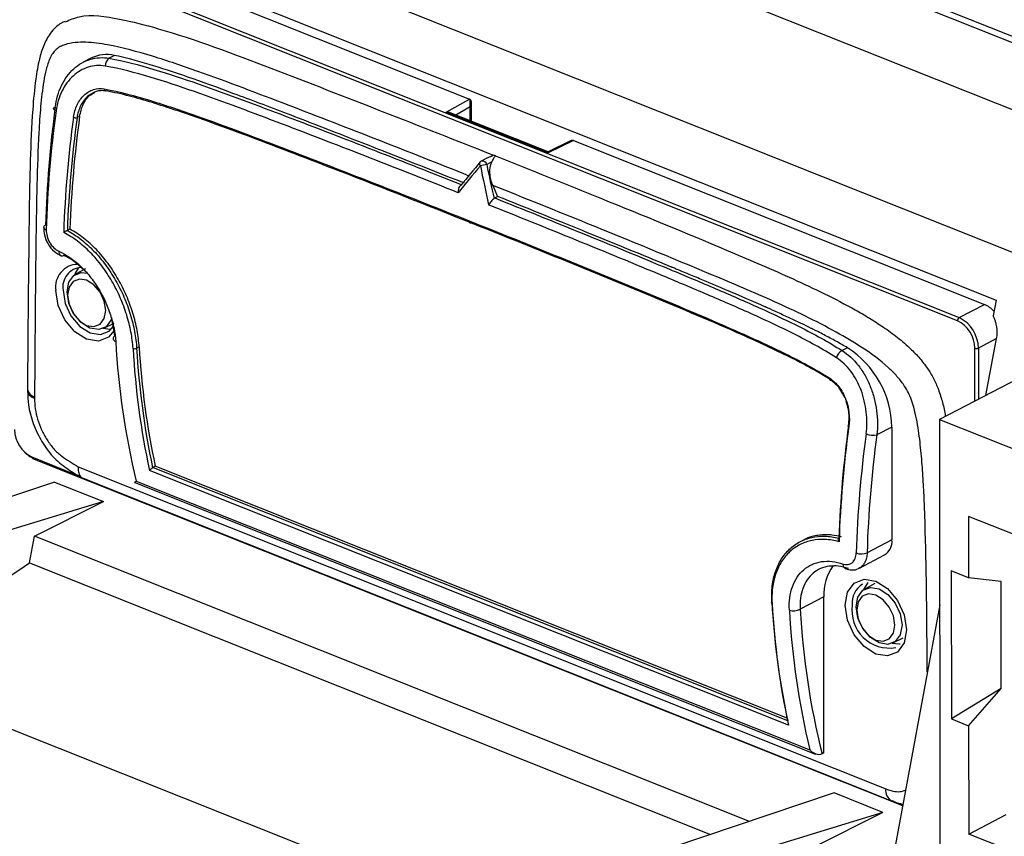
# Model space of a CAD drawing. Header units: millimetres. Extents: x -0.39 to 0.76, y -0.29 to 0.59.
# Tile 61 of 137: x 0.5846 to 0.6231, y -0.1221 to -0.0902. Entities that reach past the tile are written whole.
import ezdxf

# ---------------------------------------------------------------- set-up
doc = ezdxf.new("R2010")
doc.units = ezdxf.units.MM

msp = doc.modelspace()

# ---------------------------------------------------------------- linework, layer by layer
at = {"color": 7, "linetype": 'Continuous', "lineweight": 25}
for p, q in [((0.648936, -0.101304), (0.603965, -0.083369)), ((0.648979, -0.101074), (0.604464, -0.083321)), ((0.584791, -0.086045), (0.62279, -0.101199)), ((0.648474, -0.103745), (0.603966, -0.085994)), ((0.586145, -0.086927), (0.602209, -0.093334)), ((0.621283, -0.102), (0.585091, -0.087566)), ((0.585157, -0.087443), (0.621349, -0.101877)), ((0.624897, -0.099916), (0.597909, -0.089153)), ((0.587399, -0.091739), (0.587102, -0.091894)), ((0.588334, -0.091629), (0.588124, -0.091739)), ((0.6013, -0.093843), (0.602209, -0.093334)), ((0.602215, -0.093336), (0.602215, -0.094171)), ((0.602283, -0.094198), (0.602283, -0.09347)), ((0.605288, -0.095434), (0.6013, -0.093843)), ((0.60528, -0.095393), (0.601456, -0.093868)), ((0.586967, -0.094006), (0.586867, -0.094058)), ((0.606158, -0.094966), (0.60528, -0.095393)), ((0.606273, -0.094955), (0.605288, -0.095434)), ((0.606273, -0.094955), (0.622337, -0.101361)), ((0.602944, -0.095612), (0.602664, -0.095758)), ((0.603077, -0.095792), (0.602884, -0.095893)), ((0.603121, -0.09671), (0.603308, -0.09714)), ((0.603196, -0.097198), (0.603308, -0.09714)), ((0.586485, -0.098466), (0.586485, -0.098466)), ((0.586587, -0.098413), (0.586488, -0.098465)), ((0.587202, -0.099964), (0.58681, -0.100181)), ((0.62279, -0.101199), (0.622677, -0.101811)), ((0.621349, -0.101877), (0.622337, -0.101361)), ((0.588349, -0.10259), (0.588235, -0.101991)), ((0.58791, -0.10229), (0.588312, -0.102092)), ((0.622814, -0.102696), (0.622102, -0.103067)), ((0.622394, -0.104915), (0.622814, -0.102696)), ((0.589295, -0.103018), (0.589196, -0.103069)), ((0.616986, -0.103055), (0.616777, -0.103165)), ((0.624122, -0.104014), (0.620586, -0.105858)), ((0.584932, -0.104691), (0.584931, -0.104765)), ((0.585205, -0.104972), (0.585204, -0.105031)), ((0.618721, -0.106155), (0.618132, -0.106462)), ((0.618721, -0.106155), (0.618723, -0.110565)), ((0.620586, -0.105858), (0.642407, -0.114561)), ((0.620586, -0.105858), (0.620595, -0.122678)), ((0.585131, -0.107381), (0.619139, -0.120944)), ((0.58691, -0.107705), (0.618479, -0.120295)), ((0.589921, -0.107686), (0.589836, -0.107731)), ((0.614621, -0.117537), (0.589921, -0.107686)), ((0.5871, -0.108157), (0.61871, -0.120763)), ((0.614678, -0.117808), (0.589697, -0.107846)), ((0.585991, -0.108303), (0.576112, -0.111611)), ((0.585991, -0.108303), (0.587894, -0.109062)), ((0.589119, -0.108318), (0.615737, -0.118933)), ((0.589182, -0.10827), (0.615517, -0.118773)), ((0.587894, -0.109062), (0.577612, -0.11221)), ((0.5852, -0.11042), (0.587894, -0.109062)), ((0.621716, -0.109646), (0.621718, -0.112048)), ((0.64128, -0.117448), (0.621716, -0.109646)), ((0.585004, -0.111456), (0.5852, -0.11042)), ((0.613148, -0.121566), (0.5852, -0.11042)), ((0.615235, -0.110581), (0.615135, -0.110633)), ((0.618723, -0.110565), (0.617751, -0.111072)), ((0.61745, -0.111664), (0.618433, -0.111151)), ((0.585004, -0.111456), (0.611631, -0.122075)), ((0.621718, -0.112048), (0.621041, -0.111778)), ((0.621041, -0.111778), (0.621044, -0.117563)), ((0.618052, -0.112268), (0.61766, -0.112484)), ((0.622989, -0.112186), (0.621718, -0.112048)), ((0.622992, -0.116369), (0.622989, -0.112186)), ((0.616061, -0.112791), (0.615135, -0.113273)), ((0.616064, -0.118887), (0.616061, -0.112791)), ((0.62059, -0.113096), (0.61862, -0.123749)), ((0.618759, -0.114593), (0.619162, -0.114396)), ((0.595944, -0.122618), (0.578596, -0.115699)), ((0.622992, -0.116369), (0.621044, -0.117563)), ((0.621721, -0.117833), (0.622992, -0.116369)), ((0.621044, -0.117563), (0.621721, -0.117833)), ((0.621721, -0.117833), (0.621723, -0.12206)), ((0.616064, -0.118887), (0.615992, -0.118925)), ((0.616464, -0.120456), (0.606585, -0.123765)), ((0.618368, -0.121215), (0.616464, -0.120456)), ((0.618368, -0.121215), (0.608086, -0.124363)), ((0.618368, -0.121215), (0.615673, -0.122573)), ((0.621723, -0.12206), (0.62319, -0.121295)), ((0.641287, -0.129862), (0.621723, -0.12206))]:
    msp.add_line(p, q, dxfattribs=at)
at = {"color": 9, "linetype": 'Continuous', "lineweight": 25}
for p, q in [((0.602238, -0.093641), (0.601675, -0.093956)), ((0.602238, -0.09418), (0.602238, -0.093641)), ((0.621962, -0.10514), (0.621961, -0.103071)), ((0.622102, -0.103067), (0.622103, -0.105067)), ((0.585102, -0.107323), (0.586901, -0.10804)), ((0.589836, -0.107731), (0.614638, -0.117622)), ((0.619085, -0.120876), (0.619147, -0.1209))]:
    msp.add_line(p, q, dxfattribs=at)
at = {"color": 7, "linetype": 'Continuous', "lineweight": 25, "flags": 128}
for points in [[(0.586047, -0.093793), (0.586007, -0.093775), (0.585976, -0.093755), (0.585954, -0.093735), (0.585944, -0.093715), (0.585946, -0.093696), (0.585958, -0.093679), (0.585982, -0.093665), (0.586015, -0.093654)], [(0.602628, -0.09579), (0.602612, -0.095798), (0.602603, -0.095806)], [(0.586779, -0.100199), (0.586795, -0.100158), (0.586942, -0.09992)], [(0.588226, -0.101882), (0.588198, -0.101965), (0.588004, -0.102231), (0.587714, -0.102344), (0.587371, -0.102288), (0.587029, -0.102071), (0.586738, -0.101726), (0.586544, -0.101305), (0.586476, -0.100873), (0.586544, -0.100495), (0.586737, -0.100229), (0.587028, -0.100115), (0.58728, -0.100141)], [(0.586497, -0.101), (0.586554, -0.10136), (0.586715, -0.10171), (0.586957, -0.101997), (0.587242, -0.102178), (0.587527, -0.102224), (0.587768, -0.10213), (0.587929, -0.101909), (0.587986, -0.101594), (0.587929, -0.101235), (0.587767, -0.100885), (0.587526, -0.100597), (0.587241, -0.100417), (0.586956, -0.10037), (0.586714, -0.100465), (0.586553, -0.100686), (0.586497, -0.101)], [(0.58632, -0.100808), (0.5864, -0.101317), (0.586629, -0.101812), (0.586971, -0.102219), (0.587374, -0.102474), (0.587777, -0.10254), (0.588118, -0.102407), (0.58829, -0.102207)], [(0.588199, -0.102331), (0.588172, -0.102334), (0.587877, -0.102305)], [(0.61688, -0.104986), (0.616652, -0.1046), (0.616342, -0.104316), (0.616342, -0.104316), (0.616342, -0.104316)], [(0.617038, -0.106133), (0.617024, -0.106127), (0.617014, -0.10612), (0.617007, -0.106113), (0.617003, -0.106107), (0.617004, -0.106101), (0.617008, -0.106095), (0.617016, -0.10609), (0.617027, -0.106086)], [(0.616956, -0.111699), (0.616941, -0.111699), (0.616909, -0.111693)], [(0.616887, -0.11312), (0.616979, -0.112612), (0.617239, -0.112254), (0.61763, -0.112101), (0.61809, -0.112177), (0.618551, -0.112469), (0.618942, -0.112933), (0.619203, -0.113499), (0.619295, -0.114081), (0.619204, -0.114589), (0.618943, -0.114947), (0.618553, -0.1151), (0.618092, -0.115025), (0.617631, -0.114732), (0.617241, -0.114268), (0.616979, -0.113702), (0.616887, -0.11312)], [(0.617629, -0.112503), (0.617645, -0.112461), (0.617792, -0.112223)], [(0.619116, -0.11389), (0.619048, -0.114268), (0.618854, -0.114534), (0.618564, -0.114648), (0.618221, -0.114592), (0.617879, -0.114374), (0.617588, -0.114029), (0.617394, -0.113608), (0.617326, -0.113176), (0.617394, -0.112798), (0.617587, -0.112532), (0.617878, -0.112419), (0.61822, -0.112475), (0.618563, -0.112692), (0.618853, -0.113037), (0.619047, -0.113458), (0.619116, -0.11389)], [(0.617347, -0.113304), (0.617404, -0.113663), (0.617565, -0.114013), (0.617807, -0.114301), (0.618092, -0.114481), (0.618377, -0.114528), (0.618618, -0.114433), (0.618779, -0.114212), (0.618836, -0.113898), (0.618779, -0.113538), (0.618617, -0.113188), (0.618376, -0.112901), (0.618091, -0.11272), (0.617806, -0.112673), (0.617564, -0.112768), (0.617403, -0.112989), (0.617347, -0.113304)], [(0.619049, -0.114635), (0.619022, -0.114638), (0.618727, -0.114608)], [(0.61871, -0.120763), (0.618714, -0.120765), (0.618729, -0.12077)]]:
    msp.add_lwpolyline(points, dxfattribs=at)
at = {"color": 9, "linetype": 'Continuous', "lineweight": 25, "flags": 128}
msp.add_lwpolyline([(0.588311, -0.102379), (0.588093, -0.102644), (0.587703, -0.102796), (0.587242, -0.102721), (0.586781, -0.102429), (0.586391, -0.101965), (0.586129, -0.101399), (0.586037, -0.100817)], dxfattribs=at)
at = {"color": 7, "linetype": 'Continuous', "lineweight": 25}
for centre, radius, start, end in [((0.588018, -0.092979), 0.0013859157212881, 76.810239, 116.52415), ((0.588346, -0.092042), 0.0003755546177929, 126.16275, 180.303826), ((0.587988, -0.092957), 6.20861446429e-05, 159.716744, 286.762961), ((0.6289, -0.099521), 0.0432842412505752, 172.209789, 178.331983), ((0.629335, -0.099715), 0.0436915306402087, 172.209789, 178.331983), ((0.630146, -0.099998), 0.0438254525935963, 172.191865, 178.100379), ((0.630209, -0.1), 0.0437474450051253, 172.19447, 177.98947), ((0.630126, -0.099949), 0.0435658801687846, 172.159155, 177.979782), ((0.586821, -0.093801), 0.000261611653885, 248.84824, 280.006891), ((0.602757, -0.095935), 0.0002, 117.540106, 139.933739), ((0.603132, -0.09568), 0.0001585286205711, 51.510056, 85.005664), ((0.603054, -0.097423), 0.0015397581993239, 96.307931, 105.894278), ((0.602242, -0.098121), 5.37158415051e-05, 148.294887, 289.581497), ((0.585662, -0.098361), 0.0001038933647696, 105.810854, 170.539653), ((0.586275, -0.099338), 0.0001253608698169, 247.668005, 302.412817), ((0.587077, -0.10068), 0.0007683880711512, 93.819739, 189.587181), ((0.62191, -0.102356), 0.0010819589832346, 42.280512, 66.752888), ((0.62143, -0.101999), 0.0001466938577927, 123.456682, 180.37213), ((0.620763, -0.103081), 0.0013391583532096, 0.600912, 64.042336), ((0.620756, -0.103084), 0.0012052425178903, 0.600912, 64.042336), ((0.58839, -0.102693), 0.0001111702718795, 112.127375, 263.211858), ((0.61876, -0.101125), 0.0304289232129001, 183.16269, 193.580294), ((0.620065, -0.101324), 0.0310602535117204, 183.241253, 192.119862), ((0.589113, -0.102918), 0.0001722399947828, 250.290843, 298.740775), ((0.62018, -0.101311), 0.0310340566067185, 183.247958, 191.960321), ((0.620101, -0.101262), 0.0308558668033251, 183.262712, 192.01834), ((0.614942, -0.106234), 0.0037798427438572, 1.199028, 57.249849), ((0.622026, -0.102894), 0.0001887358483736, 249.79802, 293.723828), ((0.617014, -0.10359), 0.0004873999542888, 119.188207, 162.178169), ((0.616324, -0.104275), 4.50426485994e-05, 138.050672, 293.966112), ((0.660368, -0.112028), 0.0437459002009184, 172.194402, 177.992416), ((0.660455, -0.112087), 0.0438238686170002, 172.191794, 178.103389), ((0.58563, -0.106239), 0.0012052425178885, 180.600912, 244.042336), ((0.660999, -0.112344), 0.0436898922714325, 172.209713, 178.335093), ((0.617995, -0.105691), 0.0007837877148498, 248.850472, 280.052319), ((0.661015, -0.112329), 0.0432826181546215, 172.209713, 178.335093), ((0.585582, -0.106403), 0.0010581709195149, 223.657342, 246.973558), ((0.585162, -0.10733), 5.99486816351e-05, 173.242652, 239.184798), ((0.589877, -0.107806), 8.58172461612e-05, 118.017232, 131.656196), ((0.618105, -0.110624), 0.000620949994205, 301.889367, 5.487035), ((0.617536, -0.110515), 0.0005964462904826, 249.574321, 291.132358), ((0.618005, -0.112699), 0.0019462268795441, 144.407221, 182.703781), ((0.618011, -0.113017), 0.0008467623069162, 120.937666, 186.438736), ((0.61404, -0.113006), 3.70698519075e-05, 112.140375, 263.196395), ((0.64501, -0.111214), 0.0310340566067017, 183.247958, 191.960321), ((0.645046, -0.111287), 0.0310602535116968, 183.241253, 192.119862), ((0.618632, -0.113316), 0.0014768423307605, 172.062372, 279.275412), ((0.645095, -0.111628), 0.0304289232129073, 183.16269, 193.580294), ((0.614887, -0.11282), 0.0005168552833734, 250.289227, 298.725518), ((0.645017, -0.111636), 0.029926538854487, 183.136481, 194.096287)]:
    msp.add_arc(centre, radius, start, end, dxfattribs=at)
at = {"color": 9, "linetype": 'Continuous', "lineweight": 25}
for centre, radius, start, end in [((0.602717, -0.095853), 0.0001224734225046, 157.381812, 226.32899), ((0.602703, -0.095942), 0.0001886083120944, 15.337406, 101.78258), ((0.585683, -0.09832), 0.0001254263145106, 191.01284, 260.515554), ((0.58632, -0.099312), 0.0001693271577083, 168.798235, 236.733672), ((0.5869, -0.10067), 0.0008750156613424, 90.79091, 189.672404), ((0.585283, -0.104623), 0.0003575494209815, 190.988362, 257.408158), ((0.616992, -0.11153), 0.0001822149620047, 173.014494, 242.930482), ((0.61894, -0.120358), 0.0004658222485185, 172.141027, 240.317074)]:
    msp.add_arc(centre, radius, start, end, dxfattribs=at)
at = {"color": 7, "linetype": 'Continuous', "lineweight": 25}
for centre, major_axis, ratio, start_param, end_param in [((0.60221, -0.093512), (-9.262227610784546e-05, 0.0001773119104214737), 0.669574, 5.586406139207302, 5.621312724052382), ((0.602083, -0.093583), (0.0001415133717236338, 0.0002415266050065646), 0.584789, 4.814991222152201, 6.350880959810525), ((0.6013, -0.094021), (0.0002768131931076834, 1.812569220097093e-05), 0.640817, 0.9311720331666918, 1.529212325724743), ((0.606136, -0.095199), (0.000148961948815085, 0.0002381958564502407), 0.559856, 0.1219379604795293, 0.7295682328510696), ((0.606273, -0.095133), (-9.262227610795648e-05, 0.0001773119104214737), 0.669574, 5.621312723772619, 5.656219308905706), ((0.605288, -0.095612), (-7.979797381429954e-06, 0.0002184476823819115), 0.050369, 5.662896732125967, 6.305433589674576), ((0.6177, -0.092744), (0.02502514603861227, 0.02422515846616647), 0.256503, 1.951671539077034, 1.988396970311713), ((0.617828, -0.092889), (0.02511294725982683, 0.02440295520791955), 0.258438, 1.95194622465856, 1.993977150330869), ((0.627528, -0.096757), (-0.01320964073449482, 0.03533071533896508), 0.630915, 1.316682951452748, 1.358712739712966), ((0.627655, -0.096715), (-0.01327013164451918, 0.03512901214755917), 0.629941, 1.314408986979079, 1.351133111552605), ((0.622061, -0.102396), (-9.133180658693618e-05, 0.001029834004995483), 0.747537, 4.351178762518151, 5.247807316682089)]:
    msp.add_ellipse(centre, major_axis=major_axis, ratio=ratio, start_param=start_param, end_param=end_param, dxfattribs=at)
for points, knots in [([(0.586408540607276, -0.0903097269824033), (0.5865868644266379, -0.0902355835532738), (0.5872161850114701, -0.0899739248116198), (0.5884939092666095, -0.090172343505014), (0.5909869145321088, -0.0908052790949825), (0.5958835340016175, -0.0926633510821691), (0.6002484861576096, -0.0943819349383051), (0.6031453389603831, -0.095522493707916)], [0, 0, 0, 0, 0.0382228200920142, 0.1348917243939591, 0.2252111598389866, 0.485802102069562, 1, 1, 1, 1]), ([(0.5864020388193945, -0.090298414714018), (0.5863537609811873, -0.0903178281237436), (0.5861311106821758, -0.0904073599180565), (0.5858099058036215, -0.0907397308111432), (0.5855409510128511, -0.0912385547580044), (0.5853654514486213, -0.0918449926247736), (0.5852233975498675, -0.0926814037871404), (0.585103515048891, -0.093991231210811), (0.585019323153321, -0.0959308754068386), (0.58497268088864, -0.0992839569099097), (0.584945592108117, -0.1022785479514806), (0.584931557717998, -0.1043912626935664), (0.5849295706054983, -0.104690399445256)], [0, 0, 0, 0, 0.0110203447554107, 0.0508242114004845, 0.0878369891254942, 0.1275548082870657, 0.1824820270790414, 0.2648337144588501, 0.3987411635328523, 0.5759220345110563, 0.9399553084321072, 1, 1, 1, 1]), ([(0.6022012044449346, -0.0963427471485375), (0.5998417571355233, -0.0954030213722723), (0.5974823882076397, -0.0944751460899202), (0.5939435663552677, -0.0931183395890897), (0.5927638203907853, -0.0926686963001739), (0.5909959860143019, -0.0920426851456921), (0.5904069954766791, -0.0918423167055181), (0.5892304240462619, -0.0914822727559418), (0.5886428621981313, -0.0913203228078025), (0.5877718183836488, -0.0911618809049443), (0.5874847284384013, -0.0911237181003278), (0.5870636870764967, -0.0911096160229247), (0.5869249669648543, -0.0911122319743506), (0.5866525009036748, -0.091139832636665), (0.5865190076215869, -0.0911649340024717), (0.5863309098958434, -0.0912274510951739), (0.5862699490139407, -0.0912522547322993), (0.5861534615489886, -0.0913142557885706), (0.5860978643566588, -0.091352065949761), (0.5859489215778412, -0.0914859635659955), (0.5858711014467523, -0.0916055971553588), (0.5857475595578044, -0.0918745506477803), (0.5857012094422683, -0.0920205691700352), (0.5856230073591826, -0.0923234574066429), (0.585591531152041, -0.0924806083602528), (0.5855101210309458, -0.0929618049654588), (0.585473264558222, -0.0932925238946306), (0.5854136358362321, -0.0939590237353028), (0.5853913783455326, -0.0942958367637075), (0.5853360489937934, -0.0953116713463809), (0.5853141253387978, -0.0959959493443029), (0.5852628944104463, -0.098055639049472), (0.5852485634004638, -0.0994380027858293), (0.5852234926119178, -0.1022034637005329), (0.5852143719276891, -0.1035876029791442), (0.5852046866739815, -0.1049715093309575)], [0, 0, 0, 0, 0.2499999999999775, 0.2499999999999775, 0.3749999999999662, 0.3749999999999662, 0.4374999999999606, 0.4374999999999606, 0.499999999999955, 0.499999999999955, 0.5312499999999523, 0.5312499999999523, 0.5468749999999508, 0.5468749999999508, 0.5624999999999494, 0.5624999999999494, 0.5703124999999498, 0.5703124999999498, 0.5781249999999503, 0.5781249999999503, 0.5937499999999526, 0.5937499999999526, 0.6093749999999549, 0.6093749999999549, 0.6249999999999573, 0.6249999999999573, 0.6562499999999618, 0.6562499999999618, 0.6874999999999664, 0.6874999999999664, 0.749999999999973, 0.749999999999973, 0.8749999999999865, 0.8749999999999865, 1, 1, 1, 1]), ([(0.5860152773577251, -0.0936537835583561), (0.5860527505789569, -0.0933455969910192), (0.5861340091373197, -0.0930618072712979), (0.5863813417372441, -0.092546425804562), (0.5865414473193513, -0.0923276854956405), (0.5869287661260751, -0.0919750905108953), (0.5871475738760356, -0.0918492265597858), (0.5876249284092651, -0.0917067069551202), (0.5878711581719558, -0.0916929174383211), (0.5881242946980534, -0.0917388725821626)], [0, 0, 0, 0, 0.25, 0.25, 0.5, 0.5, 0.75, 0.75, 1, 1, 1, 1]), ([(0.5881242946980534, -0.0917388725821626), (0.588710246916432, -0.0918438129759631), (0.5892914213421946, -0.0919985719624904), (0.590449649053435, -0.0923446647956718), (0.5910268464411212, -0.0925373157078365), (0.5927535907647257, -0.0931392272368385), (0.5938991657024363, -0.0935719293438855), (0.5973342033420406, -0.0948790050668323), (0.5996198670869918, -0.0957747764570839), (0.6019030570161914, -0.0966830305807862)], [0, 0, 0, 0, 0.1249999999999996, 0.1249999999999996, 0.2499999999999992, 0.2499999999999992, 0.5000000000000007, 0.5000000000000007, 1, 1, 1, 1]), ([(0.6020151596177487, -0.0966245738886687), (0.6004564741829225, -0.0960042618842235), (0.5989094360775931, -0.0953946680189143), (0.5966332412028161, -0.094508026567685), (0.5958389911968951, -0.0942009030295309), (0.5943441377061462, -0.0936279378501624), (0.5936461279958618, -0.0933627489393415), (0.5917022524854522, -0.0926396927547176), (0.5906026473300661, -0.0922535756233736), (0.5891797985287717, -0.0918276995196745), (0.5887291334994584, -0.0917108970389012), (0.5883343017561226, -0.0916293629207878)], [0.0151460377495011, 0.0151460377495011, 0.0151460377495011, 0.0151460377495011, 0.125, 0.125, 0.1875, 0.1875, 0.25, 0.25, 0.375, 0.375, 0.4441980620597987, 0.4441980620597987, 0.4441980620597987, 0.4441980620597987]), ([(0.5879703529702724, -0.0920440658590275), (0.5877420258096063, -0.0920037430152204), (0.5875193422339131, -0.0920185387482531), (0.5870865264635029, -0.0921528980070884), (0.5868880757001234, -0.0922695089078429), (0.586535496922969, -0.0925928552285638), (0.5863893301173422, -0.0927919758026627), (0.5861611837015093, -0.0932590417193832), (0.5860847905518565, -0.093515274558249), (0.5860471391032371, -0.093793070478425)], [0, 0, 0, 0, 0.25, 0.25, 0.5, 0.5, 0.75, 0.75, 1, 1, 1, 1]), ([(0.6017644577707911, -0.0969926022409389), (0.5994789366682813, -0.096083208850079), (0.5971910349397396, -0.0951865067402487), (0.5937524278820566, -0.0938781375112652), (0.5926056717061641, -0.093444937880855), (0.5908770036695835, -0.0928421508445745), (0.5902991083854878, -0.0926491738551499), (0.5891393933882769, -0.0923027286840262), (0.5885574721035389, -0.0921477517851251), (0.5879703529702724, -0.0920440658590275)], [0, 0, 0, 0, 0.5000000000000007, 0.5000000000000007, 0.7500000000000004, 0.7500000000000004, 0.8750000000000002, 0.8750000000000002, 1, 1, 1, 1]), ([(0.5867268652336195, -0.0940444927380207), (0.586750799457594, -0.0938684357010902), (0.5867984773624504, -0.0937064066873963), (0.5869402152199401, -0.0934100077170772), (0.5870303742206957, -0.0932837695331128), (0.5872501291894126, -0.0930780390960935), (0.5873733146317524, -0.0930042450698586), (0.5876452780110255, -0.0929186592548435), (0.5877854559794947, -0.092909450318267), (0.5879296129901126, -0.0929352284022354)], [0, 0, 0, 0, 0.25, 0.25, 0.5, 0.5, 0.75, 0.75, 1, 1, 1, 1]), ([(0.5880057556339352, -0.0930161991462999), (0.5879393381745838, -0.0930043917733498), (0.5878713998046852, -0.0930004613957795), (0.5877396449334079, -0.0930089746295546), (0.5876746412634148, -0.0930211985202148), (0.5874824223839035, -0.0930817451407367), (0.5873660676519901, -0.0931511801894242), (0.5871579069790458, -0.0933444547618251), (0.5870721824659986, -0.0934629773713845), (0.5869705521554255, -0.0936715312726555), (0.586942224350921, -0.0937443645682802), (0.5868962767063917, -0.0938963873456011), (0.5868784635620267, -0.093976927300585), (0.586866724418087, -0.0940581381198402)], [0, 0, 0, 0, 0.1249999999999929, 0.1249999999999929, 0.2499999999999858, 0.2499999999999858, 0.4999999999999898, 0.4999999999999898, 0.7499999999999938, 0.7499999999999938, 0.8749999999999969, 0.8749999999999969, 1, 1, 1, 1]), ([(0.5869674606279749, -0.0940056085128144), (0.5870037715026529, -0.0938487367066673), (0.5870763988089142, -0.0935349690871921), (0.5873018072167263, -0.093205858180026), (0.5874944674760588, -0.0931092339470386), (0.5875676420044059, -0.0930725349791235)], [0, 0, 0, 0, 0.3827518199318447, 0.7655622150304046, 1, 1, 1, 1]), ([(0.5879296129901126, -0.0929352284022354), (0.5885355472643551, -0.0930435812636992), (0.5891360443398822, -0.0932087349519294), (0.5903332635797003, -0.0935739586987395), (0.5909297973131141, -0.0937765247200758), (0.5927168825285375, -0.0944072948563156), (0.5939035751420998, -0.0948581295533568), (0.5974623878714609, -0.0962175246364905), (0.5998307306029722, -0.0971482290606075), (0.6021966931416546, -0.0980924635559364)], [0, 0, 0, 0, 0.1250000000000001, 0.1250000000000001, 0.2500000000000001, 0.2500000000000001, 0.5000000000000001, 0.5000000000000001, 1, 1, 1, 1]), ([(0.6022603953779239, -0.0981713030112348), (0.5998964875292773, -0.0972278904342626), (0.5975302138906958, -0.0962979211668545), (0.5939745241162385, -0.0949395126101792), (0.592788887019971, -0.0944889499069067), (0.5910033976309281, -0.0938583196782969), (0.5904073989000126, -0.0936557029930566), (0.5895102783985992, -0.0933816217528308), (0.5892107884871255, -0.0932945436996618), (0.5886099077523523, -0.0931389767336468), (0.5883076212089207, -0.0930703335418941), (0.5880057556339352, -0.0930161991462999)], [0, 0, 0, 0, 0.5000000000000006, 0.5000000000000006, 0.7500000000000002, 0.7500000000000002, 0.8750000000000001, 0.8750000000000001, 0.9375, 0.9375, 1, 1, 1, 1]), ([(0.6029437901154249, -0.0956122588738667), (0.6029605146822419, -0.0956037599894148), (0.6029975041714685, -0.0955849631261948), (0.6030433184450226, -0.0955660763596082), (0.6030793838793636, -0.0955515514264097), (0.603102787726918, -0.0955420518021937), (0.6031253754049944, -0.0955324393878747), (0.6031386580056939, -0.0955258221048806), (0.6031453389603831, -0.095522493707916)], [0, 0, 0, 0, 0.2399187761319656, 0.5306249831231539, 0.6462762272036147, 0.7623142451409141, 0.8804475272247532, 1, 1, 1, 1]), ([(0.6031212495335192, -0.0967096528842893), (0.6030882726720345, -0.0966335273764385), (0.6030620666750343, -0.0965558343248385), (0.6030228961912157, -0.0963973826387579), (0.6030098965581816, -0.096315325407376), (0.6029951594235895, -0.0960754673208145), (0.6030171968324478, -0.0959185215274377), (0.6030772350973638, -0.0957919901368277)], [0, 0, 0, 0, 0.2500000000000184, 0.2500000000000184, 0.5000000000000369, 0.5000000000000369, 1, 1, 1, 1]), ([(0.60323020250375, -0.0955563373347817), (0.603186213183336, -0.0955792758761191), (0.6031657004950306, -0.0956157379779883), (0.6031218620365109, -0.0956960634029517), (0.6031012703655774, -0.0957413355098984), (0.6030772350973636, -0.0957919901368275)], [0, 0, 0, 0, 0.5, 0.5, 1, 1, 1, 1]), ([(0.6032302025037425, -0.0955563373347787), (0.6046090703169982, -0.0961087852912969), (0.6076184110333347, -0.0973144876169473), (0.6110355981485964, -0.098715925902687), (0.6134812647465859, -0.0997540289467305), (0.6147047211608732, -0.1002905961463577), (0.6159281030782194, -0.1008581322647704), (0.6169286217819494, -0.1013663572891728), (0.6177040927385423, -0.1018068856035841), (0.6182582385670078, -0.1021518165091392), (0.6188083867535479, -0.1025388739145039), (0.619301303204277, -0.102943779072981), (0.6197301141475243, -0.1033668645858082), (0.6200607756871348, -0.1037718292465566), (0.6203277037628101, -0.1041970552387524), (0.6205324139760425, -0.1046454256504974), (0.6206865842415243, -0.1051370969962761), (0.6207769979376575, -0.1055106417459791), (0.620809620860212, -0.1057110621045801), (0.6208141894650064, -0.1057391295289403)], [0, 0, 0, 0, 0.2218844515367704, 0.4842566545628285, 0.5498840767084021, 0.6155195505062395, 0.6812286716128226, 0.7470236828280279, 0.7771080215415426, 0.8072489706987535, 0.8377202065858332, 0.8684341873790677, 0.8912788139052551, 0.9145840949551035, 0.9329687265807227, 0.9519809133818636, 0.9739675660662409, 0.9963543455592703, 1, 1, 1, 1]), ([(0.6018704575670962, -0.0967017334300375), (0.601828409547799, -0.096727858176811), (0.601799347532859, -0.0967720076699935), (0.601765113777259, -0.0968762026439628), (0.6017601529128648, -0.0969352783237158), (0.6017644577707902, -0.0969926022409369)], [0, 0, 0, 0, 0.5, 0.5, 1, 1, 1, 1]), ([(0.6031664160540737, -0.0972185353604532), (0.6031328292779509, -0.0972480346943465), (0.6030911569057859, -0.0972871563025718), (0.6030147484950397, -0.097374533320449), (0.6029803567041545, -0.097421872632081), (0.6029556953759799, -0.0974676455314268)], [0, 0, 0, 0, 0.5, 0.5, 1, 1, 1, 1]), ([(0.6031955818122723, -0.0971984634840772), (0.6054768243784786, -0.0981103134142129), (0.6077552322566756, -0.099034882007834), (0.6105966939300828, -0.1002204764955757), (0.6111645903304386, -0.1004594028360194), (0.6122989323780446, -0.1009439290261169), (0.6128654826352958, -0.1011890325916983), (0.6139949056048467, -0.1016963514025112), (0.6145577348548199, -0.1019586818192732), (0.6156757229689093, -0.1025199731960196), (0.6162309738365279, -0.1028180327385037), (0.6167765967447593, -0.1031649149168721)], [0, 0, 0, 0, 0.5000000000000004, 0.5000000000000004, 0.6250000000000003, 0.6250000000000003, 0.7500000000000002, 0.7500000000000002, 0.8750000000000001, 0.8750000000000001, 1, 1, 1, 1]), ([(0.6169864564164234, -0.1030554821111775), (0.6168432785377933, -0.1029709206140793), (0.6166907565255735, -0.1028839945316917), (0.6163838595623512, -0.1027149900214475), (0.6162311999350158, -0.1026332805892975), (0.6159913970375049, -0.1025083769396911), (0.615868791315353, -0.102445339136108), (0.6157210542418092, -0.1023708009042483), (0.6156460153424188, -0.1023332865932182), (0.6156082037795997, -0.102314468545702), (0.6155919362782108, -0.1023063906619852), (0.6155810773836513, -0.1023010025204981), (0.6155742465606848, -0.1022976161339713), (0.6153146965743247, -0.1021690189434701), (0.6150354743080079, -0.1020350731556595), (0.6145819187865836, -0.1018236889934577), (0.6144249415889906, -0.1017514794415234), (0.6141808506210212, -0.1016405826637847), (0.6140566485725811, -0.1015844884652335), (0.6139079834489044, -0.1015179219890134), (0.613832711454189, -0.1014843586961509), (0.6137948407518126, -0.1014675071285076), (0.6137758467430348, -0.1014590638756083), (0.6137676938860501, -0.1014554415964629), (0.6137622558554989, -0.101453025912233), (0.6137585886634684, -0.1014513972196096), (0.6133251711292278, -0.1012589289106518), (0.6128010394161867, -0.1010321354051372), (0.6118788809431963, -0.1006406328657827), (0.6115487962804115, -0.1005015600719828), (0.6110197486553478, -0.1002801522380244), (0.6107467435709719, -0.1001662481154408), (0.6104134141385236, -0.1000277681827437), (0.610243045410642, -0.0999571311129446), (0.6101569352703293, -0.0999214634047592), (0.61011364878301, -0.0999035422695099), (0.6100919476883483, -0.0998945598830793), (0.6100826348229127, -0.099890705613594), (0.6100764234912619, -0.0998881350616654), (0.6100724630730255, -0.0998864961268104), (0.6089657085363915, -0.0994285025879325), (0.6077958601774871, -0.0989496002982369), (0.6055223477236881, -0.0980279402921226), (0.6044388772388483, -0.0975919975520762), (0.6033076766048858, -0.097140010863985)], [0.5138763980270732, 0.5138763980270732, 0.5138763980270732, 0.5138763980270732, 0.5312499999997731, 0.5312499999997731, 0.5468749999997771, 0.5468749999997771, 0.5546874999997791, 0.5585937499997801, 0.5605468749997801, 0.561523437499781, 0.5620117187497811, 0.5620117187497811, 0.5624999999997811, 0.5624999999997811, 0.5937499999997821, 0.5937499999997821, 0.6093749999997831, 0.6093749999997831, 0.6171874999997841, 0.6210937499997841, 0.6230468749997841, 0.624023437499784, 0.6245117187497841, 0.624755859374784, 0.624755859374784, 0.6249999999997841, 0.6249999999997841, 0.687499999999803, 0.687499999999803, 0.718749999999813, 0.718749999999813, 0.734374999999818, 0.742187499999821, 0.746093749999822, 0.748046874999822, 0.7490234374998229, 0.749511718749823, 0.7497558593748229, 0.7497558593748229, 0.749999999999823, 0.749999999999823, 0.8749999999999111, 0.8749999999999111, 0.980108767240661, 0.980108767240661, 0.980108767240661, 0.980108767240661]), ([(0.6165502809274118, -0.1034412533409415), (0.6160047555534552, -0.1030926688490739), (0.6154489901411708, -0.102794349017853), (0.6143299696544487, -0.1022324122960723), (0.6137665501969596, -0.1019698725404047), (0.6126359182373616, -0.1014622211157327), (0.6120687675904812, -0.1012168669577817), (0.6109332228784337, -0.100731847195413), (0.6103647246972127, -0.1004926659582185), (0.6075202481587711, -0.099305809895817), (0.6052394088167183, -0.0983802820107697), (0.6029556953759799, -0.0974676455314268)], [0, 0, 0, 0, 0.1250000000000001, 0.1250000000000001, 0.2500000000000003, 0.2500000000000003, 0.3750000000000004, 0.3750000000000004, 0.5000000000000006, 0.5000000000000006, 1, 1, 1, 1]), ([(0.6021966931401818, -0.0980924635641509), (0.60456252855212, -0.0990352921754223), (0.6069259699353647, -0.0999914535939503), (0.6104642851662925, -0.1014626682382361), (0.6116430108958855, -0.1019562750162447), (0.6134020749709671, -0.1027380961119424), (0.6139866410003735, -0.1030068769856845), (0.6151477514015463, -0.1035820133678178), (0.6157247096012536, -0.1038860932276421), (0.6162903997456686, -0.1042450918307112)], [0, 0, 0, 0, 0.5, 0.5, 0.75, 0.75, 0.875, 0.875, 1, 1, 1, 1]), ([(0.585566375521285, -0.0983437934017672), (0.5855693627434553, -0.0984448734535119), (0.5855759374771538, -0.0986673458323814), (0.5857249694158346, -0.0990067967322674), (0.5859497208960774, -0.0992977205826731), (0.58614285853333, -0.0994014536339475), (0.5862298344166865, -0.0994481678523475)], [0, 0, 0, 0, 0.2245334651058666, 0.4941874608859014, 0.7722168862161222, 1, 1, 1, 1]), ([(0.5856624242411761, -0.0984435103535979), (0.5856578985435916, -0.0986066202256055), (0.5857078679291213, -0.0987874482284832), (0.5858434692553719, -0.0990176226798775), (0.5858984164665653, -0.099087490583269), (0.5860203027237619, -0.0992035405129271), (0.5860860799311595, -0.0992489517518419), (0.5861539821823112, -0.0992795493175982)], [0, 0, 0, 0, 0.5000000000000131, 0.5000000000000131, 0.7500000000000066, 0.7500000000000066, 1, 1, 1, 1]), ([(0.586485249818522, -0.0984662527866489), (0.586478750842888, -0.0984693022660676), (0.5864711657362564, -0.098473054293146), (0.5864632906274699, -0.0984770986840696), (0.5864554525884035, -0.0984811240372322), (0.5864471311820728, -0.0984855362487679), (0.5864389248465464, -0.0984899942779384), (0.5864274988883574, -0.0984962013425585), (0.5864159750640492, -0.0985026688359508), (0.5864051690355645, -0.0985088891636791), (0.5863909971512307, -0.0985170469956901), (0.5863775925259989, -0.0985250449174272), (0.5863657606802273, -0.0985323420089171), (0.5863585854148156, -0.0985367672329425), (0.5863518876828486, -0.098540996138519), (0.5863458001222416, -0.0985449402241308), (0.5863454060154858, -0.0985451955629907), (0.5863450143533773, -0.0985454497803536), (0.5863446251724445, -0.0985457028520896)], [0, 0, 0, 0, 2.8168959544e-05, 2.8168959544e-05, 2.8168959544e-05, 5.61089043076e-05, 5.61089043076e-05, 5.61089043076e-05, 9.51692460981e-05, 9.51692460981e-05, 9.51692460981e-05, 0.000146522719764, 0.000146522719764, 0.000146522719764, 0.0001773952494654, 0.0001773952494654, 0.0001773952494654, 0.0001794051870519, 0.0001794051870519, 0.0001794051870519, 0.0001794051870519]), ([(0.5864853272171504, -0.0984662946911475), (0.5866681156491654, -0.0985652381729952), (0.5868489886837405, -0.0986844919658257), (0.5871953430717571, -0.0989541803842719), (0.5873617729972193, -0.0991049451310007), (0.5876817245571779, -0.0994381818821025), (0.5878358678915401, -0.0996216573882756), (0.5881196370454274, -0.1000055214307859), (0.5882509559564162, -0.1002073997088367), (0.5884931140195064, -0.1006308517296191), (0.5886033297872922, -0.1008516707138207), (0.5887951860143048, -0.1012948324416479), (0.5888781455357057, -0.1015192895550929), (0.5890182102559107, -0.1019736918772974), (0.5890740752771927, -0.1022000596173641), (0.5891564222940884, -0.1026411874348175), (0.5891834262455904, -0.1028577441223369), (0.5891957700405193, -0.1030693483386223)], [0, 0, 0, 0, 0.125, 0.125, 0.25, 0.25, 0.375, 0.375, 0.5, 0.5, 0.625, 0.625, 0.75, 0.75, 0.875, 0.875, 1, 1, 1, 1]), ([(0.5892948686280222, -0.1030176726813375), (0.5892821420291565, -0.1028060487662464), (0.5892548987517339, -0.1025898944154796), (0.5891722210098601, -0.1021489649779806), (0.589116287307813, -0.10192262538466), (0.5889762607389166, -0.1014682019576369), (0.5888934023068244, -0.1012436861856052), (0.5887018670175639, -0.1008003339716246), (0.5885918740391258, -0.1005793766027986), (0.5883502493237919, -0.1001556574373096), (0.5882192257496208, -0.099953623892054), (0.587936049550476, -0.0995694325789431), (0.5877822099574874, -0.0993857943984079), (0.5874628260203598, -0.0990522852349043), (0.5872966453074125, -0.0989013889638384), (0.5869506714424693, -0.0986314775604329), (0.5867701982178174, -0.0985122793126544), (0.586587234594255, -0.0984131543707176)], [0, 0, 0, 0, 0.125, 0.125, 0.25, 0.25, 0.375, 0.375, 0.5, 0.5, 0.625, 0.625, 0.75, 0.75, 0.875, 0.875, 1, 1, 1, 1]), ([(0.6163421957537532, -0.1043163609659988), (0.6162018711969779, -0.1042273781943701), (0.6160589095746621, -0.1041406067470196), (0.6157737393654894, -0.1039739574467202), (0.6156305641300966, -0.1038934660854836), (0.6151996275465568, -0.1036586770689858), (0.6149104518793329, -0.1035110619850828), (0.6140403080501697, -0.1030804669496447), (0.6134562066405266, -0.1028121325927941), (0.6116985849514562, -0.1020313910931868), (0.6105208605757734, -0.1015383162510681), (0.6069855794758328, -0.1000685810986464), (0.6046241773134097, -0.0991133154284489), (0.602260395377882, -0.0981713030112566)], [0, 0, 0, 0, 0.0312500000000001, 0.0312500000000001, 0.0625000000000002, 0.0625000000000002, 0.1250000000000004, 0.1250000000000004, 0.2500000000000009, 0.2500000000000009, 0.5000000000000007, 0.5000000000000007, 1, 1, 1, 1]), ([(0.5890548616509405, -0.1030804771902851), (0.5890422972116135, -0.1028705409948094), (0.5890151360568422, -0.1026560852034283), (0.5889324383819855, -0.1022185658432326), (0.5888763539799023, -0.1019937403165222), (0.5887360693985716, -0.1015434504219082), (0.5886530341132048, -0.1013209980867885), (0.5884608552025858, -0.1008818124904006), (0.588350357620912, -0.1006628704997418), (0.5881082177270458, -0.1002448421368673), (0.5879768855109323, -0.1000456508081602), (0.5876927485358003, -0.0996673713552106), (0.5875385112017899, -0.0994871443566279), (0.5872191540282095, -0.0991618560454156), (0.5870529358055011, -0.0990151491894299), (0.5867932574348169, -0.0988193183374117), (0.5867046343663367, -0.0987578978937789), (0.5865258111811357, -0.0986449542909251), (0.5864353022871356, -0.0985948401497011), (0.5863446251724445, -0.0985457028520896)], [0, 0, 0, 0, 0.1249999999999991, 0.1249999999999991, 0.2499999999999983, 0.2499999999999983, 0.3749999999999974, 0.3749999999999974, 0.4999999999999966, 0.4999999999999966, 0.6249999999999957, 0.6249999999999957, 0.7499999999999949, 0.7499999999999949, 0.874999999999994, 0.874999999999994, 0.937499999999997, 0.937499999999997, 1, 1, 1, 1]), ([(0.5861539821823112, -0.0992795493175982), (0.5864451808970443, -0.0994107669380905), (0.5867306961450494, -0.0996087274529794), (0.5871214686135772, -0.0999789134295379), (0.5872478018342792, -0.1001167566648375), (0.5874827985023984, -0.1004101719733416), (0.5875914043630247, -0.1005651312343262), (0.587791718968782, -0.1008909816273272), (0.5878838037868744, -0.1010631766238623), (0.5880439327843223, -0.1014094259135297), (0.5881130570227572, -0.1015849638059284), (0.5882297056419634, -0.1019406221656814), (0.5882765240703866, -0.1021193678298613), (0.58834502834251, -0.102466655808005), (0.5883673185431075, -0.1026369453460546), (0.5883772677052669, -0.1028037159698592)], [0, 0, 0, 0, 0.25, 0.25, 0.375, 0.375, 0.5, 0.5, 0.625, 0.625, 0.75, 0.75, 0.875, 0.875, 1, 1, 1, 1]), ([(0.5872821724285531, -0.1001625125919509), (0.587094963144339, -0.0999735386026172), (0.5867971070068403, -0.0996728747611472), (0.5864652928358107, -0.0995059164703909), (0.586342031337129, -0.0994438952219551)], [0, 0, 0, 0, 0.6285225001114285, 1, 1, 1, 1]), ([(0.6177123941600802, -0.1064215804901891), (0.6177500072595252, -0.1061440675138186), (0.617751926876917, -0.1058553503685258), (0.6177021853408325, -0.1054206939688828), (0.6176764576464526, -0.1052744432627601), (0.6176084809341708, -0.1049907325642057), (0.6175661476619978, -0.1048519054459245), (0.6174639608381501, -0.1045805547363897), (0.6174040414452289, -0.1044484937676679), (0.6172703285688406, -0.1042009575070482), (0.6171960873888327, -0.1040841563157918), (0.6169495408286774, -0.103755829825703), (0.616760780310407, -0.1035757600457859), (0.6165502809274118, -0.1034412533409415)], [0, 0, 0, 0, 0.2500000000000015, 0.2500000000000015, 0.3750000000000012, 0.3750000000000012, 0.500000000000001, 0.500000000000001, 0.6250000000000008, 0.6250000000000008, 0.7500000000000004, 0.7500000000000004, 1, 1, 1, 1]), ([(0.6167765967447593, -0.1031649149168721), (0.6170121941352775, -0.1033136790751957), (0.6172253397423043, -0.1035118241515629), (0.6175067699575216, -0.1038736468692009), (0.6175920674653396, -0.1040024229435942), (0.6177466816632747, -0.1042755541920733), (0.6178165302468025, -0.1044213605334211), (0.6179368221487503, -0.1047215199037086), (0.617987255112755, -0.104875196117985), (0.6180694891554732, -0.1051894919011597), (0.6181014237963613, -0.1053516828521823), (0.6181445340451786, -0.1056732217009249), (0.6181560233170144, -0.1058329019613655), (0.618159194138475, -0.106150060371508), (0.618150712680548, -0.1063084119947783), (0.618131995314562, -0.1064623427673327)], [0, 0, 0, 0, 0.2499999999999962, 0.2499999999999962, 0.3749999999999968, 0.3749999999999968, 0.4999999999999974, 0.4999999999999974, 0.6249999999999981, 0.6249999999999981, 0.7499999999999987, 0.7499999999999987, 0.8749999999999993, 0.8749999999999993, 1, 1, 1, 1]), ([(0.6162903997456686, -0.1042450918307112), (0.6164243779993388, -0.1043301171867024), (0.6165452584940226, -0.1044442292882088), (0.6167561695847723, -0.1047213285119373), (0.6168430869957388, -0.1048808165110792), (0.6170409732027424, -0.1053959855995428), (0.6170855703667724, -0.105780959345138), (0.617037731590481, -0.1061328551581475)], [0, 0, 0, 0, 0.2499999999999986, 0.2499999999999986, 0.4999999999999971, 0.4999999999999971, 1, 1, 1, 1]), ([(0.5849324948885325, -0.1047649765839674), (0.5849323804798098, -0.1047749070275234), (0.5849321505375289, -0.1047948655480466), (0.584941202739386, -0.1048246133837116), (0.5849526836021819, -0.1048492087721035), (0.5849707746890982, -0.1048779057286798), (0.5849941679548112, -0.1049057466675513), (0.5850290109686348, -0.1049366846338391), (0.585058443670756, -0.1049579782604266), (0.5850925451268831, -0.1049793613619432), (0.5851317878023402, -0.1050005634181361), (0.5851730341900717, -0.105018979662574), (0.5851982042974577, -0.1050286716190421), (0.585204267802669, -0.1050310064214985)], [0, 0, 0, 0, 0.09763809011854, 0.196236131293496, 0.2959046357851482, 0.3461580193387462, 0.4917495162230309, 0.5903794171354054, 0.6904377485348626, 0.7407083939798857, 0.8520183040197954, 0.9643510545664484, 1, 1, 1, 1]), ([(0.5849363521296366, -0.104777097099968), (0.5849414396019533, -0.1049452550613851), (0.5849536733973, -0.105349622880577), (0.5851360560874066, -0.106030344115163), (0.5854653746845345, -0.1067168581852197), (0.5859056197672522, -0.1073316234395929), (0.5864372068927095, -0.107763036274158), (0.586830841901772, -0.1080008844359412), (0.5870290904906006, -0.1081181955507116), (0.5870654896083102, -0.1081397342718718)], [0, 0, 0, 0, 0.1253429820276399, 0.3014110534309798, 0.4805525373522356, 0.6454035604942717, 0.8167403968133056, 0.9663529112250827, 1, 1, 1, 1]), ([(0.585204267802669, -0.1050310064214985), (0.5852093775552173, -0.1051655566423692), (0.5852137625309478, -0.1053007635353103), (0.5852505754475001, -0.1055738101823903), (0.5852834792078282, -0.1057117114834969), (0.5853680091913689, -0.1059892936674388), (0.5854201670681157, -0.1061279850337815), (0.58554286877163, -0.1063944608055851), (0.5856138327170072, -0.1065239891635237), (0.5857715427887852, -0.1067750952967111), (0.5858562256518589, -0.1068945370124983), (0.5860486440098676, -0.1071092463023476), (0.5861513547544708, -0.1071989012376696), (0.5864682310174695, -0.1074435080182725), (0.5866898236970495, -0.1075742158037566), (0.586909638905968, -0.1077045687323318)], [0, 0, 0, 0, 0.125, 0.125, 0.25, 0.25, 0.375, 0.375, 0.5, 0.5, 0.625, 0.625, 0.75, 0.75, 1, 1, 1, 1]), ([(0.6170271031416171, -0.1060864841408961), (0.6170271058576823, -0.1060864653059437), (0.617032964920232, -0.1060458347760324), (0.6170549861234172, -0.1058431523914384), (0.6170510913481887, -0.1055179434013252), (0.6169640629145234, -0.1052572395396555), (0.6169307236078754, -0.1051573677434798)], [0, 0, 0, 0, 6.28658745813e-05, 0.1356134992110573, 0.6688663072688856, 1, 1, 1, 1]), ([(0.586909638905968, -0.1077045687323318), (0.586909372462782, -0.1077085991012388), (0.5869059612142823, -0.1077601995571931), (0.5869086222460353, -0.1078837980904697), (0.5869574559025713, -0.1080380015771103), (0.5870305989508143, -0.1081375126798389), (0.5870915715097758, -0.1081476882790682), (0.5871026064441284, -0.1081495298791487)], [0, 0, 0, 0, 0.0180910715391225, 0.2316183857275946, 0.5781781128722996, 0.92365784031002, 1, 1, 1, 1]), ([(0.5898196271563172, -0.1077423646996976), (0.5898139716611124, -0.107747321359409), (0.5898075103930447, -0.1077529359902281), (0.5898009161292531, -0.1077586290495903), (0.5897943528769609, -0.1077642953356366), (0.5897874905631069, -0.1077701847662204), (0.5897808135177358, -0.107775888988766), (0.5897713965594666, -0.1077839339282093), (0.5897620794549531, -0.1077918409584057), (0.5897534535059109, -0.1077991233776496), (0.5897414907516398, -0.1078092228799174), (0.5897304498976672, -0.1078184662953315), (0.5897208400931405, -0.1078264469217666), (0.5897123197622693, -0.1078335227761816), (0.5897047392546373, -0.1078397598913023), (0.5896983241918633, -0.1078449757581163), (0.5896980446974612, -0.1078452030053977), (0.5896977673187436, -0.1078454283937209), (0.5896974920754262, -0.1078456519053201)], [0, 0, 0, 0, 2.66375175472e-05, 2.66375175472e-05, 2.66375175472e-05, 5.3055218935e-05, 5.3055218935e-05, 5.3055218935e-05, 9.04588641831e-05, 9.04588641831e-05, 9.04588641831e-05, 0.0001424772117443, 0.0001424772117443, 0.0001424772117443, 0.0001883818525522, 0.0001883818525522, 0.0001883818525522, 0.0001903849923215, 0.0001903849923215, 0.0001903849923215, 0.0001903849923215]), ([(0.5891816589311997, -0.1082698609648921), (0.5891811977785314, -0.1082702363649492), (0.5891692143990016, -0.1082799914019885), (0.5891403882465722, -0.1083028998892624), (0.5891149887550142, -0.1083222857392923), (0.5891189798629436, -0.1083163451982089), (0.5891193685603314, -0.108315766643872)], [0, 0, 0, 0, 0.0125187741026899, 0.3253092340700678, 0.9342912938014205, 1, 1, 1, 1]), ([(0.6140262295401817, -0.1129720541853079), (0.6140201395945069, -0.112867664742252), (0.6140185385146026, -0.1127624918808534), (0.6140245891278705, -0.1125594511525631), (0.6140321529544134, -0.1124600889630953), (0.61406808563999, -0.112168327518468), (0.6141101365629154, -0.1119810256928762), (0.6142296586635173, -0.1116303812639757), (0.6143059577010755, -0.1114695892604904), (0.6144897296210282, -0.11117638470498), (0.6145986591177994, -0.1110429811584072), (0.6148422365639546, -0.1108136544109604), (0.6149761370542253, -0.1107177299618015), (0.6152667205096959, -0.1105629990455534), (0.6154252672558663, -0.1105042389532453), (0.6157538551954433, -0.1104300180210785), (0.6159244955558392, -0.1104137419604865), (0.6161894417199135, -0.1104207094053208), (0.6162795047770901, -0.110428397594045), (0.616461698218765, -0.1104545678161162), (0.616554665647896, -0.1104732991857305), (0.6166456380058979, -0.1104967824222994)], [0, 0, 0, 0, 0.0625000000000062, 0.0625000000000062, 0.1250000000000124, 0.1250000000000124, 0.2500000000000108, 0.2500000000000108, 0.3750000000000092, 0.3750000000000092, 0.5000000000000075, 0.5000000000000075, 0.6250000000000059, 0.6250000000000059, 0.7500000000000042, 0.7500000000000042, 0.8750000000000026, 0.8750000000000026, 0.9375000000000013, 0.9375000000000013, 1, 1, 1, 1]), ([(0.6167475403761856, -0.1104436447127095), (0.616623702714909, -0.1104170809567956), (0.6164159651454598, -0.1103725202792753), (0.6161304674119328, -0.1103607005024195), (0.6159289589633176, -0.1103726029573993), (0.6156578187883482, -0.1104149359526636), (0.6154322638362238, -0.1104731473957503), (0.6152706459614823, -0.1105682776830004), (0.6152385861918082, -0.1105871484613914)], [0, 0, 0, 0, 0.2282594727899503, 0.3829050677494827, 0.5397981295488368, 0.6186243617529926, 0.9243473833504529, 1, 1, 1, 1]), ([(0.6166554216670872, -0.110636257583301), (0.6165641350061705, -0.1106127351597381), (0.6164729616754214, -0.1105903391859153), (0.6162920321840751, -0.1105596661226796), (0.6162020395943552, -0.1105497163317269), (0.615937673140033, -0.1105362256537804), (0.6157675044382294, -0.1105485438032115), (0.6154398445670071, -0.1106149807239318), (0.6152812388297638, -0.1106700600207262), (0.6149900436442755, -0.1108180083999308), (0.6148559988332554, -0.110910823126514), (0.6146120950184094, -0.11113379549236), (0.61450257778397, -0.1112645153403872), (0.6143178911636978, -0.1115523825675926), (0.6142412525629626, -0.1117105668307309), (0.6141210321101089, -0.1120558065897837), (0.6140782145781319, -0.1122415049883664), (0.6140293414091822, -0.112631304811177), (0.6140232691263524, -0.1128336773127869), (0.6140358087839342, -0.1130431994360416)], [0, 0, 0, 0, 0.0624999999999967, 0.0624999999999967, 0.1249999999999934, 0.1249999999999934, 0.2499999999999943, 0.2499999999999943, 0.3749999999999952, 0.3749999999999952, 0.4999999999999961, 0.4999999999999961, 0.6249999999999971, 0.6249999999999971, 0.749999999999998, 0.749999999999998, 0.874999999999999, 0.874999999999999, 1, 1, 1, 1]), ([(0.6166457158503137, -0.1104968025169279), (0.6166398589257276, -0.1105001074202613), (0.6166349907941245, -0.1105049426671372), (0.6166314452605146, -0.1105107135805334), (0.6166279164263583, -0.1105164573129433), (0.616625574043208, -0.1105232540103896), (0.6166243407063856, -0.1105304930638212), (0.6166226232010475, -0.1105405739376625), (0.6166229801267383, -0.1105517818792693), (0.616624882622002, -0.1105630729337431), (0.6166273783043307, -0.1105778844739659), (0.6166325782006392, -0.1105933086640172), (0.6166395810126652, -0.1106081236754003), (0.6166438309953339, -0.1106171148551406), (0.6166487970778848, -0.1106260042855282), (0.616654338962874, -0.1106345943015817), (0.6166546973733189, -0.1106351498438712), (0.6166550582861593, -0.1106357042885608), (0.6166554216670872, -0.110636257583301)], [0, 0, 0, 0, 2.81643243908e-05, 2.81643243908e-05, 2.81643243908e-05, 5.60995346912e-05, 5.60995346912e-05, 5.60995346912e-05, 9.51598663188e-05, 9.51598663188e-05, 9.51598663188e-05, 0.0001465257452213, 0.0001465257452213, 0.0001465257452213, 0.0001774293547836, 0.0001774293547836, 0.0001774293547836, 0.0001794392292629, 0.0001794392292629, 0.0001794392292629, 0.0001794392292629]), ([(0.6168108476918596, -0.111508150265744), (0.6169468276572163, -0.1115553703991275), (0.6170781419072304, -0.1115352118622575), (0.6172195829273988, -0.1114153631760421), (0.6172576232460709, -0.1113610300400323), (0.6173106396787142, -0.1112305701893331), (0.6173253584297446, -0.1111558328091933), (0.6173276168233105, -0.1110742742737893)], [0, 0, 0, 0, 0.5000000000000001, 0.5000000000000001, 0.75, 0.75, 1, 1, 1, 1]), ([(0.5787436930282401, -0.1157581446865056), (0.5797123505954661, -0.1150905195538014), (0.5817987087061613, -0.1136525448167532), (0.583885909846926, -0.1122219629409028), (0.5850040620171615, -0.1114555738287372)], [0, 0, 0, 0, 0.4642815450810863, 0.9999999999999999, 0.9999999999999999, 0.9999999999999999, 0.9999999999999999]), ([(0.6147126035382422, -0.113306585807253), (0.6146927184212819, -0.112973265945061), (0.6147334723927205, -0.1126614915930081), (0.6148772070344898, -0.1122588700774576), (0.6149397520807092, -0.112133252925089), (0.6150893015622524, -0.1119098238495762), (0.6151757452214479, -0.1118120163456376), (0.6153712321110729, -0.1116444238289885), (0.6154813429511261, -0.1115744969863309), (0.615715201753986, -0.1114695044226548), (0.6158397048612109, -0.1114334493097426), (0.6161035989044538, -0.1113951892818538), (0.6162422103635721, -0.1113935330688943), (0.6165223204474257, -0.111424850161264), (0.616665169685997, -0.1114575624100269), (0.6168108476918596, -0.111508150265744)], [0, 0, 0, 0, 0.2499999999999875, 0.2499999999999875, 0.3749999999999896, 0.3749999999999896, 0.4999999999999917, 0.4999999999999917, 0.6249999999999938, 0.6249999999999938, 0.7499999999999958, 0.7499999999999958, 0.8749999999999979, 0.8749999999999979, 1, 1, 1, 1]), ([(0.6170182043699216, -0.1116801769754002), (0.6168877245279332, -0.111634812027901), (0.6167596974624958, -0.1116052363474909), (0.6165085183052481, -0.1115762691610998), (0.6163841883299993, -0.111577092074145), (0.6161471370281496, -0.1116097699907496), (0.6160351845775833, -0.1116411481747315), (0.615824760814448, -0.1117332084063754), (0.6157255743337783, -0.1117947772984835), (0.6155493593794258, -0.1119428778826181), (0.6154714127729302, -0.1120294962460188), (0.6153366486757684, -0.1122277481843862), (0.6152803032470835, -0.1123394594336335), (0.6151513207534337, -0.1126978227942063), (0.615115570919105, -0.1129758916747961), (0.6151353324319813, -0.1132732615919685)], [0, 0, 0, 0, 0.1249999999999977, 0.1249999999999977, 0.2499999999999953, 0.2499999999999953, 0.374999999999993, 0.374999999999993, 0.4999999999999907, 0.4999999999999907, 0.6249999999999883, 0.6249999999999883, 0.749999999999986, 0.749999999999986, 1, 1, 1, 1]), ([(0.6169110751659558, -0.1116859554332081), (0.6169915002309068, -0.1117076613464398), (0.617158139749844, -0.1117526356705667), (0.6173533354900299, -0.1117289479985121), (0.6174316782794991, -0.1116681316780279), (0.6174405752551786, -0.1116612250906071)], [0, 0, 0, 0, 0.4526277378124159, 0.9378378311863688, 1, 1, 1, 1]), ([(0.6159228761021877, -0.1189516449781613), (0.6158538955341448, -0.118971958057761), (0.6157754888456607, -0.1189539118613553), (0.6156344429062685, -0.1188846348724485), (0.6155704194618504, -0.1188329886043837), (0.6155169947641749, -0.118772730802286)], [0, 0, 0, 0, 0.5, 0.5, 1, 1, 1, 1]), ([(0.6187340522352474, -0.1207560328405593), (0.6188381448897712, -0.1208092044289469), (0.6189497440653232, -0.1208662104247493), (0.6190768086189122, -0.1208749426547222), (0.6190853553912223, -0.1208755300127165)], [0, 0, 0, 0, 0.9327367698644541, 1, 1, 1, 1])]:
    msp.add_open_spline(points, degree=3, knots=knots, dxfattribs=at)
at = {"color": 9, "linetype": 'Continuous', "lineweight": 25}
for points, knots in [([(0.6201040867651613, -0.1157229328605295), (0.6200983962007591, -0.1150722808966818), (0.6200777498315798, -0.1127116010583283), (0.6200462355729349, -0.1100587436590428), (0.6199148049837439, -0.107735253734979), (0.6198386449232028, -0.1068504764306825), (0.6197198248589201, -0.1059516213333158), (0.6195542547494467, -0.1052326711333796), (0.6193322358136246, -0.1047371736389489), (0.6191391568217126, -0.1044308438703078), (0.6188841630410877, -0.1041212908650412), (0.6183707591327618, -0.1036178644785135), (0.6175840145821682, -0.1030398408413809), (0.6160967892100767, -0.1021723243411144), (0.6141286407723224, -0.1012294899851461), (0.6108904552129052, -0.0998666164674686), (0.607220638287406, -0.0983524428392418), (0.6043597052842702, -0.09720595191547), (0.6031212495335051, -0.0967096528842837)], [0, 0, 0, 0, 0.0643385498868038, 0.2334315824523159, 0.2617966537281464, 0.2901938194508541, 0.3185801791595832, 0.347556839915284, 0.3567812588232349, 0.3663306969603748, 0.3794524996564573, 0.392914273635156, 0.4332981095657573, 0.4746720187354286, 0.5694589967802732, 0.6643467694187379, 0.8547006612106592, 1, 1, 1, 1]), ([(0.6177508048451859, -0.1110716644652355), (0.6177492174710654, -0.111105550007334), (0.6177461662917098, -0.1111706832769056), (0.6177329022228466, -0.1112466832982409), (0.617718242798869, -0.1113060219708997), (0.6177021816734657, -0.1113572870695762), (0.6176797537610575, -0.1114130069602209), (0.6176542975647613, -0.111462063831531), (0.6176295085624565, -0.1115014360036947), (0.6176053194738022, -0.111534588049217), (0.6175681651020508, -0.1115781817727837), (0.6175216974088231, -0.1116188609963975), (0.6174767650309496, -0.1116508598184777), (0.6174524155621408, -0.1116612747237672), (0.6174444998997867, -0.1116646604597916)], [0, 0, 0, 0, 0.1246365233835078, 0.2395707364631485, 0.2976383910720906, 0.3678675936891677, 0.4584307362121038, 0.5496259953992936, 0.6075403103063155, 0.6656187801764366, 0.735861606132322, 0.8720672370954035, 0.95841089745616, 1, 1, 1, 1]), ([(0.6184788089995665, -0.1202947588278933), (0.6186694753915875, -0.1203578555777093), (0.6189460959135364, -0.1204493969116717), (0.619177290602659, -0.1203705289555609), (0.6192491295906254, -0.1203460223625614)], [0, 0, 0, 0, 0.6892705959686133, 1, 1, 1, 1])]:
    msp.add_open_spline(points, degree=3, knots=knots, dxfattribs=at)
at = {"color": 7, "linetype": 'Continuous', "lineweight": 25}
for points in [[(0.6031664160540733, -0.0972185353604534), (0.6031754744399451, -0.0972105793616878), (0.6031851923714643, -0.0972038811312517), (0.6031955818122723, -0.0971984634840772)], [(0.5864883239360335, -0.0984647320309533), (0.5864873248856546, -0.0984652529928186), (0.5864862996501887, -0.0984657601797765), (0.586485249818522, -0.0984662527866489)], [(0.6159916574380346, -0.1189245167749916), (0.6159715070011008, -0.1189350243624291), (0.6159485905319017, -0.1189440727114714), (0.6159228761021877, -0.1189516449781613)]]:
    msp.add_open_spline(points, degree=3, dxfattribs=at)

doc.saveas('drawing.dxf')
